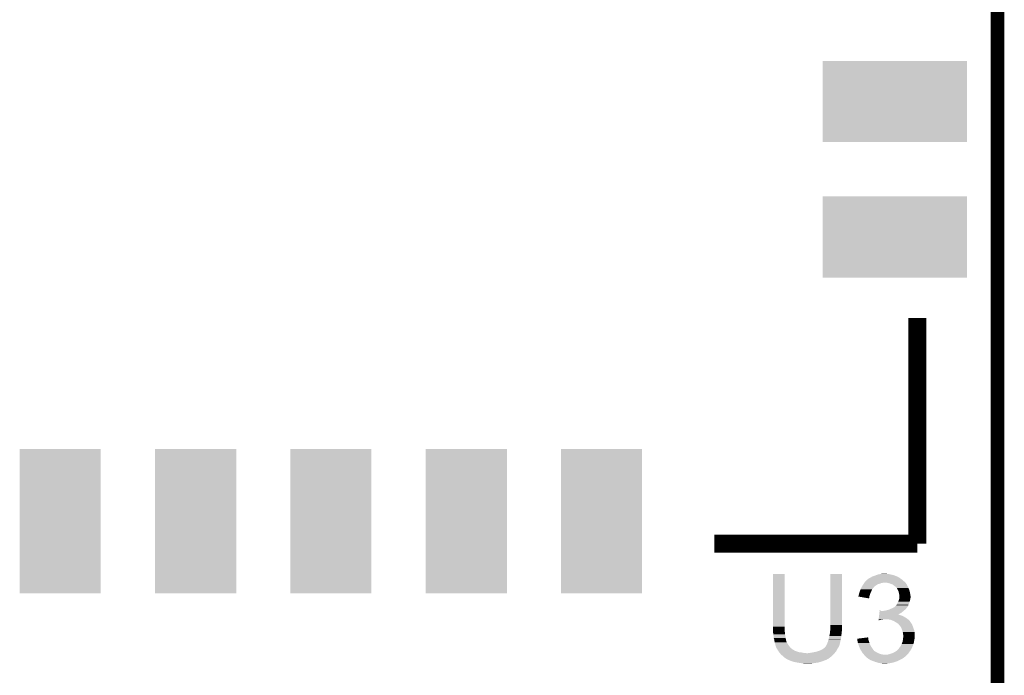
# Model space of a CAD drawing. Extents: x -1.3 to 24.2, y -3.9 to 53.5.
# Tile 32 of 43: x 13.3 to 24.2, y 24.4 to 31.7. Entities that reach past the tile are written whole.
import ezdxf

# ---------------------------------------------------------------- set-up
doc = ezdxf.new("R2010")
doc.units = 0
doc.layers.get('0').update_dxf_attribs({"linetype": 'CONTINUOUS'})
for name, color, linetype in [('CORDELIA-I_CLICK_V100_GKO', 14, 'CONTINUOUS'), ('CORDELIA-I_CLICK_V100_GTO', 12, 'CONTINUOUS'), ('CORDELIA-I_CLICK_V100_GTS', 13, 'CONTINUOUS')]:
    doc.layers.add(name, color=color, linetype=linetype)

# ---------------------------------------------------------------- blocks, each defined once
blk = doc.blocks.new('RECTANGLE_88')
blk.add_solid([(0.8001, 0.44958), (0.8001, -0.44958), (-0.8001, 0.44958), (-0.8001, -0.44958)])
blk = doc.blocks.new('RECTANGLE_89')
blk.add_solid([(0.44958, 0.8001), (0.44958, -0.8001), (-0.44958, 0.8001), (-0.44958, -0.8001)])

msp = doc.modelspace()

# ---------------------------------------------------------------- linework, layer by layer
at = {"layer": 'CORDELIA-I_CLICK_V100_GKO', "const_width": 0.1524}
msp.add_lwpolyline([(24.13, -1.27), (24.13, 53.34)], dxfattribs=at)
at = {"layer": 'CORDELIA-I_CLICK_V100_GTO', "const_width": 0.20066}
for points in [[(23.241, 25.87498), (23.241, 28.37434)], [(20.99056, 25.87498), (23.241, 25.87498)]]:
    msp.add_lwpolyline(points, dxfattribs=at)
at = {"layer": 'CORDELIA-I_CLICK_V100_GTO'}
for points in [[(22.82698, 25.53716), (22.83968, 25.5397), (22.928578, 25.53716), (22.9108, 25.5397)], [(22.83968, 25.5397), (22.860002, 25.54224), (22.9108, 25.5397), (22.89302, 25.54224)], [(21.6408, 24.952958), (21.64082, 25.537138), (21.77034, 24.952958), (21.77034, 25.537138)], [(21.64082, 25.537138), (21.640822, 25.53716), (21.77034, 25.537138), (21.640822, 25.53716)], [(22.27834, 24.97328), (22.27836, 25.537138), (22.40788, 24.97328), (22.40788, 25.537138)], [(22.27836, 25.537138), (22.278362, 25.53716), (22.40788, 25.537138), (22.278362, 25.53716)], [(22.647484, 25.43048), (22.652564, 25.438098), (22.824438, 25.43048), (22.842218, 25.438098)], [(22.652564, 25.438098), (22.654258, 25.44064), (22.842218, 25.438098), (22.86, 25.44064)], [(22.654258, 25.44064), (22.655952, 25.44318), (22.86, 25.44064), (22.872698, 25.44318)], [(22.655952, 25.44318), (22.659342, 25.448262), (23.108922, 25.44318), (23.10384, 25.448262)], [(22.659342, 25.448262), (22.664422, 25.453342), (23.10384, 25.448262), (23.09876, 25.453342)], [(22.664422, 25.453342), (22.67966, 25.46858), (23.09876, 25.453342), (23.08098, 25.46858)], [(22.67966, 25.46858), (22.689824, 25.478742), (23.08098, 25.46858), (23.068786, 25.478742)], [(22.689824, 25.478742), (22.694896, 25.48128), (23.068786, 25.478742), (23.06574, 25.48128)], [(22.694896, 25.48128), (22.6949, 25.481282), (23.06574, 25.48128), (23.065738, 25.481282)], [(22.6949, 25.481282), (22.69998, 25.48636), (23.065738, 25.481282), (23.05812, 25.48636)], [(22.69998, 25.48636), (22.707602, 25.49144), (23.05812, 25.48636), (23.0505, 25.49144)], [(22.707602, 25.49144), (22.727914, 25.501598), (23.0505, 25.49144), (23.037802, 25.501598)], [(22.727914, 25.501598), (22.727918, 25.5016), (23.037802, 25.501598), (23.037798, 25.5016)], [(22.727918, 25.5016), (22.732152, 25.50414), (23.037798, 25.5016), (23.030184, 25.50414)], [(22.732152, 25.50414), (22.736378, 25.506676), (23.030184, 25.50414), (23.02764, 25.506676)], [(22.736378, 25.506676), (22.74062, 25.50922), (23.02764, 25.506676), (23.021282, 25.50922)], [(22.74062, 25.50922), (22.76856, 25.51938), (23.021282, 25.50922), (22.995886, 25.51938)], [(22.76856, 25.51938), (22.788366, 25.526998), (22.995886, 25.51938), (22.976842, 25.526998)], [(22.788366, 25.526998), (22.801582, 25.53208), (22.976842, 25.526998), (22.95144, 25.53208)], [(22.801582, 25.53208), (22.82698, 25.53716), (22.95144, 25.53208), (22.928578, 25.53716)], [(22.908258, 25.44064), (22.882862, 25.44318), (23.111462, 25.44064), (23.108922, 25.44318)], [(22.931118, 25.43556), (22.908258, 25.44064), (23.116542, 25.43556), (23.111462, 25.44064)], [(22.931124, 25.435558), (22.931118, 25.43556), (23.116542, 25.435558), (23.116542, 25.43556)], [(22.95144, 25.42794), (22.931124, 25.435558), (23.120776, 25.42794), (23.116542, 25.435558)], [(22.593298, 25.30856), (22.597746, 25.32634), (22.716374, 25.30856), (22.72284, 25.32634)], [(22.597746, 25.32634), (22.598382, 25.32888), (22.72284, 25.32634), (22.723968, 25.32888)], [(22.598382, 25.32888), (22.60577, 25.3492), (22.723968, 25.32888), (22.733, 25.3492)], [(22.60577, 25.3492), (22.60854, 25.356818), (22.733, 25.3492), (22.736264, 25.356818)], [(22.60854, 25.356818), (22.612772, 25.366978), (22.736264, 25.356818), (22.74062, 25.366978)], [(22.612772, 25.366978), (22.618062, 25.379678), (22.74062, 25.366978), (22.750778, 25.379678)], [(22.618062, 25.379678), (22.62124, 25.387302), (22.750778, 25.379678), (22.758402, 25.387302)], [(22.62124, 25.387302), (22.622718, 25.389838), (22.758402, 25.387302), (22.760938, 25.389838)], [(22.622718, 25.389838), (22.62716, 25.397454), (22.760938, 25.389838), (22.766016, 25.397454)], [(22.62716, 25.397454), (22.628638, 25.399988), (22.766016, 25.397454), (22.76602, 25.399988)], [(22.628638, 25.399988), (22.636054, 25.4127), (22.76602, 25.399988), (22.78634, 25.4127)], [(22.636054, 25.4127), (22.639018, 25.41778), (22.78634, 25.4127), (22.79345, 25.41778)], [(22.639018, 25.41778), (22.644096, 25.425398), (22.79345, 25.41778), (22.804116, 25.425398)], [(22.644096, 25.425398), (22.647484, 25.43048), (22.804116, 25.425398), (22.824438, 25.43048)], [(22.966678, 25.42286), (22.95144, 25.42794), (23.123598, 25.42286), (23.120776, 25.42794)], [(22.97938, 25.4127), (22.966678, 25.42286), (23.129242, 25.4127), (23.123598, 25.42286)], [(22.982772, 25.410156), (22.97938, 25.4127), (23.13178, 25.410156), (23.129242, 25.4127)], [(22.98954, 25.40508), (22.982772, 25.410156), (23.133474, 25.40508), (23.13178, 25.410156)], [(22.993354, 25.402538), (22.98954, 25.40508), (23.13432, 25.402538), (23.133474, 25.40508)], [(22.99716, 25.4), (22.993354, 25.402538), (23.135844, 25.4), (23.13432, 25.402538)], [(23.00732, 25.38984), (22.99716, 25.4), (23.14194, 25.38984), (23.135844, 25.4)], [(23.014938, 25.38222), (23.00732, 25.38984), (23.144482, 25.38222), (23.14194, 25.38984)], [(23.019294, 25.374602), (23.014938, 25.38222), (23.14702, 25.374602), (23.144482, 25.38222)], [(23.0251, 25.364442), (23.019294, 25.374602), (23.151374, 25.364442), (23.14702, 25.374602)], [(23.028368, 25.356818), (23.0251, 25.364442), (23.15464, 25.356818), (23.151374, 25.364442)], [(23.03272, 25.346662), (23.028368, 25.356818), (23.15718, 25.346662), (23.15464, 25.356818)], [(23.035624, 25.3365), (23.03272, 25.346662), (23.15972, 25.3365), (23.15718, 25.346662)], [(23.0378, 25.328882), (23.035624, 25.3365), (23.161244, 25.328882), (23.15972, 25.3365)], [(23.04034, 25.31364), (23.0378, 25.328882), (23.164292, 25.31364), (23.161244, 25.328882)], [(22.58822, 25.288258), (22.588222, 25.290784), (22.710982, 25.288258), (22.711404, 25.290784)], [(22.707578, 25.267924), (22.58822, 25.288258), (22.707578, 25.267924), (22.710982, 25.288258)], [(22.588222, 25.290784), (22.59076, 25.295864), (22.711404, 25.290784), (22.712254, 25.295864)], [(22.59076, 25.298398), (22.590762, 25.300942), (22.71268, 25.298398), (22.713604, 25.300942)], [(22.59076, 25.295864), (22.59076, 25.298398), (22.712254, 25.295864), (22.71268, 25.298398)], [(22.590762, 25.300942), (22.593298, 25.30856), (22.713604, 25.300942), (22.716374, 25.30856)], [(23.012402, 25.196802), (23.030178, 25.23236), (23.143844, 25.196802), (23.15718, 25.23236)], [(23.030178, 25.23236), (23.03272, 25.237442), (23.15718, 25.23236), (23.158632, 25.237442)], [(23.03272, 25.237442), (23.036952, 25.250138), (23.158632, 25.237442), (23.16226, 25.250138)], [(23.036952, 25.250138), (23.04034, 25.2603), (23.16226, 25.250138), (23.163952, 25.2603)], [(23.04085, 25.3111), (23.04034, 25.31364), (23.1648, 25.3111), (23.164292, 25.31364)], [(23.04034, 25.2603), (23.041186, 25.26538), (23.163952, 25.2603), (23.1648, 25.26538)], [(23.04288, 25.300942), (23.04085, 25.3111), (23.16593, 25.300942), (23.1648, 25.3111)], [(23.041186, 25.26538), (23.042878, 25.275538), (23.1648, 25.26538), (23.16734, 25.275538)], [(23.042878, 25.275538), (23.04288, 25.275542), (23.16734, 25.275538), (23.16734, 25.275542)], [(23.04288, 25.288238), (23.04288, 25.300942), (23.16734, 25.288238), (23.16593, 25.300942)], [(23.04288, 25.275542), (23.04288, 25.288238), (23.16734, 25.275542), (23.16734, 25.288238)], [(22.821128, 25.10282), (22.822642, 25.11552), (23.055578, 25.10282), (23.073362, 25.11552)], [(22.822642, 25.11552), (22.824156, 25.12822), (23.073362, 25.11552), (23.088176, 25.12822)], [(22.824156, 25.12822), (22.824458, 25.130758), (22.837144, 25.12822), (22.832064, 25.130758)], [(22.824458, 25.130758), (22.82446, 25.13076), (22.832064, 25.130758), (22.82446, 25.13076)], [(22.85492, 25.12822), (22.8727, 25.13076), (23.088176, 25.12822), (23.09114, 25.13076)], [(22.8727, 25.13076), (22.89048, 25.1333), (23.09114, 25.13076), (23.094188, 25.1333)], [(22.89048, 25.1333), (22.910798, 25.13838), (23.094188, 25.1333), (23.100284, 25.13838)], [(22.910798, 25.13838), (22.926038, 25.14346), (23.100284, 25.13838), (23.10638, 25.14346)], [(22.926038, 25.14346), (22.933658, 25.146), (23.10638, 25.14346), (23.108918, 25.146)], [(22.933658, 25.146), (22.950804, 25.15362), (23.108918, 25.146), (23.116538, 25.15362)], [(22.950804, 25.15362), (22.95652, 25.15616), (23.116538, 25.15362), (23.118442, 25.15616)], [(22.95652, 25.15616), (22.971758, 25.163778), (23.118442, 25.15616), (23.12416, 25.163778)], [(22.971758, 25.163778), (22.981924, 25.16886), (23.12416, 25.163778), (23.129238, 25.16886)], [(22.981924, 25.16886), (22.984466, 25.168864), (23.129238, 25.16886), (23.129242, 25.168864)], [(22.984466, 25.168864), (22.988268, 25.1714), (23.129242, 25.168864), (23.131778, 25.1714)], [(22.988268, 25.1714), (22.992082, 25.173942), (23.131778, 25.1714), (23.133048, 25.173942)], [(22.992082, 25.173942), (23.002242, 25.184102), (23.133048, 25.173942), (23.13813, 25.184102)], [(23.002242, 25.184102), (23.008336, 25.19172), (23.13813, 25.184102), (23.14194, 25.19172)], [(23.008336, 25.19172), (23.012402, 25.196802), (23.14194, 25.19172), (23.143844, 25.196802)], [(22.811744, 25.024112), (22.812344, 25.02916), (22.811744, 25.024112), (22.829518, 25.02916)], [(22.812344, 25.02916), (22.812648, 25.0317), (22.829518, 25.02916), (22.8473, 25.0317)], [(22.812648, 25.0317), (22.81295, 25.03424), (22.8473, 25.0317), (22.859998, 25.03424)], [(22.81295, 25.03424), (22.813254, 25.03678), (22.872698, 25.03424), (22.882858, 25.03678)], [(22.813254, 25.03678), (22.814464, 25.04694), (23.137224, 25.03678), (23.12416, 25.04694)], [(22.814464, 25.04694), (22.81598, 25.05964), (23.12416, 25.04694), (23.10384, 25.05964)], [(22.81598, 25.05964), (22.817494, 25.07234), (23.10384, 25.05964), (23.080982, 25.07234)], [(22.817494, 25.07234), (22.818402, 25.07996), (23.080982, 25.07234), (23.06066, 25.07996)], [(22.818402, 25.07996), (22.819008, 25.08504), (23.06066, 25.07996), (23.045422, 25.08504)], [(22.819008, 25.08504), (22.819614, 25.090118), (23.045422, 25.08504), (23.035264, 25.090118)], [(22.819614, 25.09012), (22.821128, 25.10282), (23.030272, 25.09012), (23.055578, 25.10282)], [(22.819614, 25.090118), (22.819614, 25.09012), (23.035264, 25.090118), (23.030272, 25.09012)], [(22.92604, 25.03424), (22.895562, 25.03678), (23.14049, 25.03424), (23.137224, 25.03678)], [(22.951438, 25.02916), (22.92604, 25.03424), (23.14702, 25.02916), (23.14049, 25.03424)], [(22.97684, 25.019), (22.951438, 25.02916), (23.15605, 25.019), (23.14702, 25.02916)], [(22.994622, 25.00884), (22.97684, 25.019), (23.165078, 25.00884), (23.15605, 25.019)], [(22.999714, 25.006294), (22.994622, 25.00884), (23.16734, 25.006294), (23.165078, 25.00884)], [(23.004794, 25.003754), (22.999714, 25.006294), (23.167344, 25.003754), (23.16734, 25.006294)], [(23.009858, 25.001222), (23.004794, 25.003754), (23.169032, 25.001222), (23.167344, 25.003754)], [(23.02256, 24.99106), (23.009858, 25.001222), (23.175808, 24.99106), (23.169032, 25.001222)], [(21.6408, 24.945338), (21.6408, 24.952958), (21.772246, 24.945338), (21.77034, 24.952958)], [(21.641032, 24.942798), (21.6408, 24.945338), (21.77288, 24.942798), (21.772246, 24.945338)], [(21.64334, 24.9174), (21.641032, 24.942798), (21.77288, 24.9174), (21.77288, 24.942798)], [(21.64334, 24.90216), (21.64334, 24.9174), (21.77288, 24.90216), (21.77288, 24.9174)], [(21.64334, 24.892002), (21.64334, 24.90216), (21.773728, 24.892002), (21.77288, 24.90216)], [(21.645598, 24.87168), (21.64334, 24.892002), (21.77542, 24.87168), (21.773728, 24.892002)], [(22.27326, 24.884378), (22.273768, 24.889462), (22.40246, 24.884378), (22.4028, 24.889462)], [(22.273768, 24.889462), (22.27529, 24.904698), (22.4028, 24.889462), (22.40534, 24.904698)], [(22.27529, 24.904698), (22.2758, 24.90978), (22.40534, 24.904698), (22.40534, 24.90978)], [(22.2758, 24.90978), (22.278128, 24.937718), (22.40534, 24.90978), (22.40534, 24.937718)], [(22.278128, 24.937718), (22.27834, 24.940258), (22.40534, 24.937718), (22.405848, 24.940258)], [(22.27834, 24.950418), (22.27834, 24.97328), (22.40788, 24.950418), (22.40788, 24.97328)], [(22.27834, 24.940258), (22.27834, 24.950418), (22.405848, 24.940258), (22.40788, 24.950418)], [(23.03018, 24.98598), (23.02256, 24.99106), (23.179194, 24.98598), (23.175808, 24.99106)], [(23.032722, 24.98344), (23.03018, 24.98598), (23.180888, 24.98344), (23.179194, 24.98598)], [(23.034946, 24.9809), (23.032722, 24.98344), (23.18258, 24.9809), (23.180888, 24.98344)], [(23.0505, 24.963122), (23.034946, 24.9809), (23.1902, 24.963122), (23.18258, 24.9809)], [(23.050502, 24.96312), (23.0505, 24.963122), (23.1902, 24.96312), (23.1902, 24.963122)], [(23.065738, 24.940264), (23.050502, 24.96312), (23.19782, 24.940264), (23.1902, 24.96312)], [(23.06574, 24.94026), (23.065738, 24.940264), (23.19782, 24.94026), (23.19782, 24.940264)], [(23.074208, 24.914858), (23.06574, 24.94026), (23.20798, 24.914858), (23.19782, 24.94026)], [(23.080978, 24.894542), (23.074208, 24.914858), (23.211366, 24.894542), (23.20798, 24.914858)], [(23.082432, 24.884378), (23.080978, 24.894542), (23.21306, 24.884378), (23.211366, 24.894542)], [(21.64588, 24.86914), (21.645598, 24.87168), (21.775844, 24.86914), (21.77542, 24.87168)], [(21.65096, 24.828502), (21.64588, 24.86914), (21.782618, 24.828502), (21.775844, 24.86914)], [(21.65604, 24.810722), (21.65096, 24.828502), (21.78558, 24.810722), (21.782618, 24.828502)], [(21.656042, 24.81072), (21.65604, 24.810722), (21.78558, 24.81072), (21.78558, 24.810722)], [(21.657856, 24.798018), (21.656042, 24.81072), (21.788122, 24.798018), (21.78558, 24.81072)], [(21.65858, 24.79294), (21.657856, 24.798018), (21.790154, 24.79294), (21.788122, 24.798018)], [(21.659852, 24.785316), (21.65858, 24.79294), (21.7932, 24.785316), (21.790154, 24.79294)], [(21.660276, 24.782774), (21.659852, 24.785316), (21.793204, 24.782774), (21.7932, 24.785316)], [(21.66112, 24.777702), (21.660276, 24.782774), (21.796586, 24.777702), (21.793204, 24.782774)], [(21.662138, 24.775158), (21.66112, 24.777702), (21.79828, 24.775158), (21.796586, 24.777702)], [(22.244812, 24.77262), (22.24786, 24.780238), (22.38502, 24.77262), (22.386542, 24.780238)], [(22.24786, 24.780238), (22.25294, 24.79548), (22.386542, 24.780238), (22.389592, 24.79548)], [(22.25294, 24.79548), (22.257294, 24.81072), (22.389592, 24.79548), (22.39264, 24.81072)], [(22.257294, 24.81072), (22.25802, 24.813258), (22.39264, 24.81072), (22.393114, 24.813258)], [(22.25802, 24.813258), (22.266486, 24.851358), (22.393114, 24.813258), (22.40026, 24.851358)], [(22.266486, 24.851358), (22.26818, 24.85898), (22.40026, 24.851358), (22.400768, 24.85898)], [(22.26818, 24.85898), (22.27326, 24.884378), (22.400768, 24.85898), (22.40246, 24.884378)], [(22.575522, 24.820858), (22.615476, 24.825958), (22.699142, 24.820858), (22.697442, 24.825958)], [(22.575804, 24.818336), (22.575522, 24.820858), (22.69998, 24.818336), (22.699142, 24.820858)], [(22.57665, 24.810718), (22.575804, 24.818336), (22.69998, 24.810718), (22.69998, 24.818336)], [(22.577778, 24.800562), (22.57665, 24.810718), (22.70252, 24.800562), (22.69998, 24.810718)], [(22.57806, 24.798022), (22.577778, 24.800562), (22.703368, 24.798022), (22.70252, 24.800562)], [(22.582576, 24.7777), (22.57806, 24.798022), (22.71014, 24.7777), (22.703368, 24.798022)], [(22.58314, 24.775162), (22.582576, 24.7777), (22.711156, 24.775162), (22.71014, 24.7777)], [(22.615476, 24.825958), (22.655242, 24.831034), (22.697442, 24.825958), (22.69744, 24.831034)], [(22.655242, 24.831034), (22.675142, 24.833574), (22.69744, 24.831034), (22.694906, 24.833574)], [(22.675142, 24.833574), (22.6949, 24.836096), (22.694906, 24.833574), (22.6949, 24.836096)], [(23.073358, 24.77516), (23.07844, 24.787862), (23.202898, 24.77516), (23.205016, 24.787862)], [(23.07844, 24.787862), (23.0789, 24.7904), (23.205016, 24.787862), (23.20544, 24.7904)], [(23.0789, 24.7904), (23.08352, 24.815798), (23.20544, 24.7904), (23.210518, 24.815798)], [(23.08352, 24.87676), (23.082432, 24.884378), (23.21306, 24.87676), (23.21306, 24.884378)], [(23.08606, 24.861522), (23.08352, 24.87676), (23.21306, 24.861522), (23.21306, 24.87676)], [(23.08352, 24.815798), (23.084578, 24.828498), (23.210518, 24.815798), (23.21306, 24.828498)], [(23.084578, 24.828498), (23.08606, 24.846278), (23.21306, 24.828498), (23.21306, 24.846278)], [(23.08606, 24.846278), (23.08606, 24.861522), (23.21306, 24.846278), (23.21306, 24.861522)], [(21.666198, 24.765002), (21.662138, 24.775158), (21.80336, 24.765002), (21.79828, 24.775158)], [(21.6662, 24.765), (21.666198, 24.765002), (21.80336, 24.765), (21.80336, 24.765002)], [(21.66874, 24.752302), (21.6662, 24.765), (21.81352, 24.752302), (21.80336, 24.765)], [(21.668742, 24.7523), (21.66874, 24.752302), (21.81352, 24.7523), (21.81352, 24.752302)], [(21.67382, 24.737062), (21.668742, 24.7523), (21.82368, 24.737062), (21.81352, 24.7523)], [(21.673822, 24.73706), (21.67382, 24.737062), (21.82368, 24.73706), (21.82368, 24.737062)], [(21.676358, 24.731984), (21.673822, 24.73706), (21.82791, 24.731984), (21.82368, 24.73706)], [(21.67636, 24.726904), (21.676358, 24.731984), (21.832144, 24.726904), (21.82791, 24.731984)], [(21.679328, 24.721818), (21.67636, 24.726904), (21.83638, 24.721818), (21.832144, 24.726904)], [(21.688216, 24.70658), (21.679328, 24.721818), (21.854162, 24.70658), (21.83638, 24.721818)], [(21.69414, 24.69642), (21.688216, 24.70658), (21.87042, 24.69642), (21.854162, 24.70658)], [(21.695758, 24.69388), (21.69414, 24.69642), (21.874484, 24.69388), (21.87042, 24.69642)], [(21.695762, 24.693874), (21.695758, 24.69388), (21.877026, 24.693874), (21.874484, 24.69388)], [(21.69899, 24.6888), (21.695762, 24.693874), (21.882104, 24.6888), (21.877026, 24.693874)], [(21.702224, 24.683718), (21.69899, 24.6888), (21.8948, 24.683718), (21.882104, 24.6888)], [(21.705456, 24.67864), (21.702224, 24.683718), (21.91258, 24.67864), (21.8948, 24.683718)], [(21.710306, 24.67102), (21.705456, 24.67864), (21.932902, 24.67102), (21.91258, 24.67864)], [(21.71192, 24.668482), (21.710306, 24.67102), (21.958282, 24.668482), (21.932902, 24.67102)], [(21.711922, 24.66848), (21.71192, 24.668482), (21.9583, 24.66848), (21.958282, 24.668482)], [(21.716438, 24.6634), (21.711922, 24.66848), (21.9837, 24.6634), (21.9583, 24.66848)], [(22.06244, 24.66594), (22.09292, 24.67102), (22.32914, 24.66594), (22.33309, 24.67102)], [(22.09292, 24.67102), (22.125938, 24.67864), (22.33309, 24.67102), (22.339016, 24.67864)], [(22.125938, 24.67864), (22.15896, 24.6888), (22.339016, 24.67864), (22.346918, 24.6888)], [(22.15896, 24.6888), (22.189442, 24.704042), (22.346918, 24.6888), (22.35454, 24.704042)], [(22.189442, 24.704042), (22.197056, 24.709118), (22.35454, 24.704042), (22.35708, 24.709118)], [(22.197056, 24.709118), (22.20468, 24.7142), (22.35708, 24.709118), (22.360466, 24.7142)], [(22.20468, 24.7142), (22.217376, 24.724358), (22.360466, 24.7142), (22.367238, 24.724358)], [(22.217376, 24.724358), (22.21738, 24.72436), (22.367238, 24.724358), (22.367238, 24.72436)], [(22.21738, 24.72436), (22.219922, 24.726904), (22.367238, 24.72436), (22.36851, 24.726904)], [(22.219922, 24.726904), (22.222462, 24.73198), (22.36851, 24.726904), (22.371048, 24.73198)], [(22.222462, 24.73198), (22.224996, 24.734516), (22.371048, 24.73198), (22.372318, 24.734516)], [(22.224996, 24.734516), (22.227536, 24.737058), (22.372318, 24.734516), (22.374856, 24.737058)], [(22.227536, 24.737058), (22.227542, 24.737064), (22.374856, 24.737058), (22.374856, 24.737064)], [(22.227542, 24.737064), (22.232622, 24.747222), (22.374856, 24.737064), (22.37776, 24.747222)], [(22.232622, 24.747222), (22.2377, 24.75484), (22.37776, 24.747222), (22.379938, 24.75484)], [(22.2377, 24.75484), (22.244812, 24.77262), (22.379938, 24.75484), (22.38502, 24.77262)], [(22.590762, 24.752298), (22.58314, 24.775162), (22.7203, 24.752298), (22.711156, 24.775162)], [(22.59584, 24.73706), (22.590762, 24.752298), (22.728768, 24.73706), (22.7203, 24.752298)], [(22.599106, 24.72944), (22.59584, 24.73706), (22.733, 24.72944), (22.728768, 24.73706)], [(22.608904, 24.70658), (22.599106, 24.72944), (22.74824, 24.70658), (22.733, 24.72944)], [(22.61108, 24.701502), (22.608904, 24.70658), (22.752052, 24.701502), (22.74824, 24.70658)], [(22.6187, 24.688798), (22.61108, 24.701502), (22.761586, 24.688798), (22.752052, 24.701502)], [(22.620394, 24.68626), (22.6187, 24.688798), (22.76349, 24.68626), (22.761586, 24.688798)], [(22.620396, 24.686256), (22.620394, 24.68626), (22.766026, 24.686256), (22.76349, 24.68626)], [(22.623782, 24.68118), (22.620396, 24.686256), (22.77364, 24.68118), (22.766026, 24.686256)], [(22.628862, 24.67356), (22.623782, 24.68118), (22.783802, 24.67356), (22.77364, 24.68118)], [(22.636478, 24.660862), (22.628862, 24.67356), (22.809198, 24.660862), (22.783802, 24.67356)], [(22.95652, 24.65832), (22.981922, 24.66848), (23.142302, 24.65832), (23.149558, 24.66848)], [(22.981922, 24.66848), (23.00478, 24.681182), (23.149558, 24.66848), (23.15863, 24.681182)], [(23.00478, 24.681182), (23.010494, 24.686262), (23.15863, 24.681182), (23.16226, 24.686262)], [(23.010494, 24.686262), (23.02764, 24.7015), (23.16226, 24.686262), (23.171782, 24.7015)], [(23.02764, 24.7015), (23.032722, 24.706582), (23.171782, 24.7015), (23.17496, 24.706582)], [(23.032722, 24.706582), (23.037802, 24.711662), (23.17496, 24.706582), (23.1775, 24.711662)], [(23.037802, 24.711662), (23.043894, 24.72182), (23.1775, 24.711662), (23.18258, 24.72182)], [(23.043894, 24.72182), (23.045418, 24.72436), (23.18258, 24.72182), (23.183668, 24.72436)], [(23.045418, 24.72436), (23.056304, 24.739602), (23.183668, 24.72436), (23.1902, 24.739602)], [(23.056304, 24.739602), (23.05812, 24.742142), (23.1902, 24.739602), (23.191106, 24.742142)], [(23.05812, 24.742142), (23.06828, 24.76246), (23.191106, 24.742142), (23.198362, 24.76246)], [(23.06828, 24.76246), (23.073358, 24.77516), (23.198362, 24.76246), (23.202898, 24.77516)], [(21.718696, 24.66086), (21.716438, 24.6634), (22.014178, 24.66086), (21.9837, 24.6634)], [(21.73224, 24.64562), (21.718696, 24.66086), (22.311076, 24.64562), (22.324624, 24.66086)], [(21.735144, 24.64308), (21.73224, 24.64562), (22.30882, 24.64308), (22.311076, 24.64562)], [(21.761266, 24.620222), (21.735144, 24.64308), (22.283422, 24.620222), (22.30882, 24.64308)], [(21.772878, 24.61006), (21.761266, 24.620222), (22.26987, 24.61006), (22.283422, 24.620222)], [(21.788118, 24.599902), (21.772878, 24.61006), (22.256324, 24.599902), (22.26987, 24.61006)], [(21.793202, 24.59736), (21.788118, 24.599902), (22.252936, 24.59736), (22.256324, 24.599902)], [(21.793214, 24.597354), (21.793202, 24.59736), (22.250394, 24.597354), (22.252936, 24.59736)], [(21.798276, 24.594822), (21.793214, 24.597354), (22.247856, 24.594822), (22.250394, 24.597354)], [(21.79828, 24.59482), (21.798276, 24.594822), (22.247854, 24.59482), (22.247856, 24.594822)], [(21.798284, 24.594816), (21.79828, 24.59482), (22.245314, 24.594816), (22.247854, 24.59482)], [(21.80082, 24.592282), (21.798284, 24.594816), (22.241512, 24.592282), (22.245314, 24.594816)], [(21.806752, 24.58974), (21.80082, 24.592282), (22.237698, 24.58974), (22.241512, 24.592282)], [(21.818608, 24.584658), (21.806752, 24.58974), (22.227538, 24.584658), (22.237698, 24.58974)], [(21.82453, 24.58212), (21.818608, 24.584658), (22.217378, 24.58212), (22.227538, 24.584658)], [(21.836382, 24.57704), (21.82453, 24.58212), (22.207218, 24.57704), (22.217378, 24.58212)], [(21.866866, 24.56688), (21.836382, 24.57704), (22.17674, 24.56688), (22.207218, 24.57704)], [(21.87448, 24.564342), (21.866866, 24.56688), (22.167856, 24.564342), (22.17674, 24.56688)], [(21.91258, 24.55672), (21.87448, 24.564342), (22.141178, 24.55672), (22.167856, 24.564342)], [(22.014178, 24.66086), (22.029422, 24.660862), (22.324624, 24.66086), (22.324626, 24.660862)], [(22.029422, 24.660862), (22.037044, 24.6634), (22.324626, 24.660862), (22.326882, 24.6634)], [(22.049742, 24.6634), (22.06244, 24.66594), (22.326882, 24.6634), (22.32914, 24.66594)], [(22.63902, 24.65832), (22.636478, 24.660862), (22.814282, 24.65832), (22.809198, 24.660862)], [(22.644098, 24.65324), (22.63902, 24.65832), (22.829522, 24.65324), (22.814282, 24.65832)], [(22.646004, 24.6507), (22.644098, 24.65324), (22.837142, 24.6507), (22.829522, 24.65324)], [(22.649816, 24.64562), (22.646004, 24.6507), (22.860002, 24.64562), (22.837142, 24.6507)], [(22.65172, 24.643082), (22.649816, 24.64562), (22.88538, 24.643082), (22.860002, 24.64562)], [(22.651722, 24.64308), (22.65172, 24.643082), (22.885398, 24.64308), (22.88538, 24.643082)], [(22.659338, 24.63546), (22.651722, 24.64308), (23.12162, 24.63546), (23.12924, 24.64308)], [(22.661878, 24.630384), (22.659338, 24.63546), (23.116544, 24.630384), (23.12162, 24.63546)], [(22.661882, 24.63038), (22.661878, 24.630384), (23.11654, 24.63038), (23.116544, 24.630384)], [(22.666964, 24.625298), (22.661882, 24.63038), (23.108918, 24.625298), (23.11654, 24.63038)], [(22.672042, 24.62022), (22.666964, 24.625298), (23.103838, 24.62022), (23.108918, 24.625298)], [(22.672042, 24.620218), (22.672042, 24.62022), (23.103834, 24.620218), (23.103838, 24.62022)], [(22.68728, 24.60752), (22.672042, 24.620218), (23.086906, 24.60752), (23.103834, 24.620218)], [(22.69084, 24.604978), (22.68728, 24.60752), (23.083518, 24.604978), (23.086906, 24.60752)], [(22.701504, 24.59736), (22.69084, 24.604978), (23.07082, 24.59736), (23.083518, 24.604978)], [(22.705058, 24.59482), (22.701504, 24.59736), (23.06574, 24.59482), (23.07082, 24.59736)], [(22.722838, 24.58466), (22.705058, 24.59482), (23.04542, 24.58466), (23.06574, 24.59482)], [(22.740622, 24.57704), (22.722838, 24.58466), (23.03018, 24.57704), (23.04542, 24.58466)], [(22.754852, 24.571958), (22.740622, 24.57704), (23.020018, 24.571958), (23.03018, 24.57704)], [(22.76907, 24.56688), (22.754852, 24.571958), (23.00224, 24.56688), (23.020018, 24.571958)], [(22.77618, 24.56434), (22.76907, 24.56688), (22.995466, 24.56434), (23.00224, 24.56688)], [(22.79269, 24.55926), (22.77618, 24.56434), (22.981918, 24.55926), (22.995466, 24.56434)], [(22.809198, 24.55418), (22.79269, 24.55926), (22.95906, 24.55418), (22.981918, 24.55926)], [(22.885398, 24.64308), (22.893022, 24.643082), (23.12924, 24.64308), (23.129242, 24.643082)], [(22.893022, 24.643082), (22.900644, 24.64562), (23.129242, 24.643082), (23.13178, 24.64562)], [(22.915884, 24.64562), (22.933652, 24.650698), (23.13178, 24.64562), (23.136858, 24.650698)], [(22.933652, 24.650698), (22.93366, 24.6507), (23.136858, 24.650698), (23.136858, 24.6507)], [(22.93366, 24.6507), (22.95652, 24.65832), (23.136858, 24.6507), (23.142302, 24.65832)], [(21.92909, 24.55418), (21.91258, 24.55672), (22.12086, 24.55418), (22.141178, 24.55672)], [(21.9456, 24.55164), (21.92909, 24.55418), (22.098, 24.55164), (22.12086, 24.55418)], [(21.96338, 24.5491), (21.9456, 24.55164), (22.08657, 24.5491), (22.098, 24.55164)], [(21.978618, 24.54656), (21.96338, 24.5491), (22.07514, 24.54656), (22.08657, 24.5491)], [(22.014178, 24.54402), (22.004018, 24.54656), (22.026882, 24.54402), (22.07514, 24.54656)], [(22.83968, 24.5491), (22.809198, 24.55418), (22.93366, 24.5491), (22.95906, 24.55418)], [(22.852378, 24.54656), (22.83968, 24.5491), (22.9108, 24.54656), (22.93366, 24.5491)], [(22.872698, 24.54402), (22.862538, 24.54656), (22.885402, 24.54402), (22.9108, 24.54656)]]:
    msp.add_solid(points, dxfattribs=at)

# ---------------------------------------------------------------- block references
at = {"layer": 'CORDELIA-I_CLICK_V100_GTS'}
for name, p in [('RECTANGLE_88', (22.99208, 30.77464)), ('RECTANGLE_88', (22.99208, 29.2735)), ('RECTANGLE_89', (13.7414, 26.1239)), ('RECTANGLE_89', (15.24254, 26.1239)), ('RECTANGLE_89', (16.74114, 26.1239)), ('RECTANGLE_89', (18.24228, 26.1239)), ('RECTANGLE_89', (19.74088, 26.1239))]:
    msp.add_blockref(name, p, dxfattribs=at)

doc.saveas('drawing.dxf')
